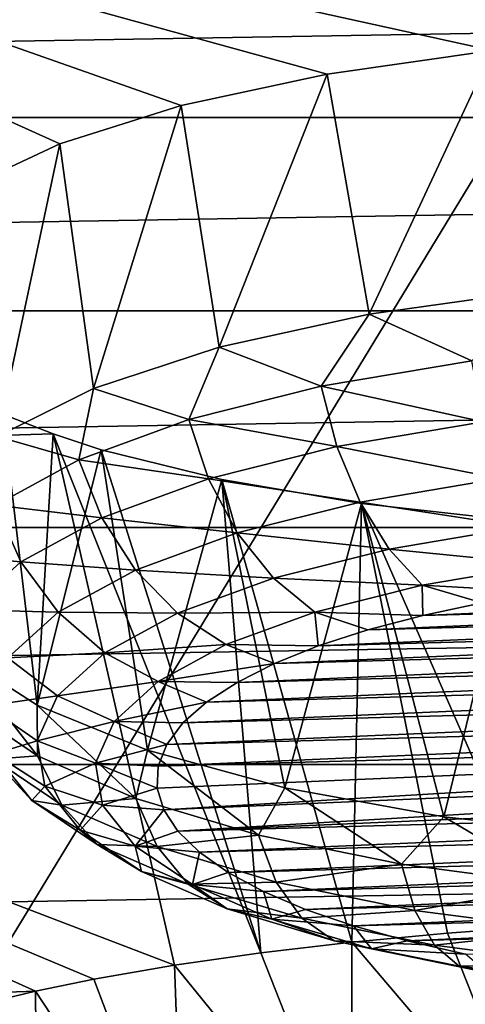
# Model space of a CAD drawing. Header units: millimetres. Extents: x -24 to 24, y 0 to 188.
# Tile 220 of 256: x -0.988 to -0.46, y 138.628 to 139.794. Entities that reach past the tile are written whole.
import ezdxf

# ---------------------------------------------------------------- set-up
doc = ezdxf.new("R2010")
doc.units = ezdxf.units.MM
doc.header["$LTSCALE"] = 58.620611
for name, color, linetype in [('165', 7, 'CONTINUOUS'), ('2', 7, 'CONTINUOUS'), ('227', 7, 'CONTINUOUS'), ('253', 7, 'CONTINUOUS'), ('274', 7, 'CONTINUOUS'), ('275', 7, 'CONTINUOUS'), ('276', 7, 'CONTINUOUS'), ('277', 7, 'CONTINUOUS'), ('278', 7, 'CONTINUOUS'), ('349', 7, 'CONTINUOUS'), ('355', 7, 'CONTINUOUS')]:
    doc.layers.add(name, color=color, linetype=linetype)

msp = doc.modelspace()

# ---------------------------------------------------------------- linework, layer by layer
at = {"layer": '165', "color": 7, "linetype": 'CONTINUOUS'}
for points in [[(0.3806, 137.3399, 108.096), (-6.3017, 137.34, 108.0963), (-4.4004, 140.4837, 117.4356), (0.3806, 137.3399, 108.096)], [(4.401, 140.4837, 117.4356), (0.3806, 137.3399, 108.096), (-4.4004, 140.4837, 117.4356), (4.401, 140.4837, 117.4356)]]:
    msp.add_3dface(points, dxfattribs=at)
at = {"layer": '2', "color": 7, "linetype": 'CONTINUOUS'}
for points in [[(0, 148, -24.25), (-1.9521, 30.2443, -24.1713), (-2.2375, 148, -24.1466), (0, 148, -24.25)], [(0, 148, 24.25), (-2.2375, 148, 24.1466), (0, 123.9909, 24.25), (0, 148, 24.25)], [(0, 123.9909, 24.25), (-2.2375, 148, 24.1466), (-1.9756, 123.9909, 24.1694), (0, 123.9909, 24.25)], [(-1.875, 30.2898, -24.1774), (-1.9521, 30.2443, -24.1713), (0, 148, -24.25), (-1.875, 30.2898, -24.1774)], [(-1.4334, 30.4999, -24.2076), (-1.875, 30.2898, -24.1774), (0, 148, -24.25), (-1.4334, 30.4999, -24.2076)], [(-1.1935, 30.583, -24.2206), (-1.4334, 30.4999, -24.2076), (0, 148, -24.25), (-1.1935, 30.583, -24.2206)], [(-0.9392, 30.6509, -24.2318), (-1.1935, 30.583, -24.2206), (0, 148, -24.25), (-0.9392, 30.6509, -24.2318)], [(-0.4759, 30.7296, -24.2453), (-0.9392, 30.6509, -24.2318), (0, 148, -24.25), (-0.4759, 30.7296, -24.2453)], [(0, 30.7562, -24.25), (-0.4759, 30.7296, -24.2453), (0, 148, -24.25), (0, 30.7562, -24.25)]]:
    msp.add_3dface(points, dxfattribs=at)
at = {"layer": '227', "color": 7, "linetype": 'CONTINUOUS'}
for points in [[(6.3596, 139.6787, 241.2342), (5.4267, 139.8777, 241.8655), (-6.3596, 139.6787, 241.2342), (6.3596, 139.6787, 241.2342)], [(-6.3596, 139.6787, 241.2342), (5.4267, 139.8777, 241.8655), (-5.4267, 139.8777, 241.8655), (-6.3596, 139.6787, 241.2342)], [(7.2125, 139.4495, 240.5073), (6.3596, 139.6787, 241.2342), (-7.2125, 139.4495, 240.5073), (7.2125, 139.4495, 240.5073)], [(-7.2125, 139.4495, 240.5073), (6.3596, 139.6787, 241.2342), (-6.3596, 139.6787, 241.2342), (-7.2125, 139.4495, 240.5073)], [(7.9747, 139.193, 239.6939), (7.2125, 139.4495, 240.5073), (-7.9747, 139.193, 239.6939), (7.9747, 139.193, 239.6939)], [(-7.9747, 139.193, 239.6939), (7.2125, 139.4495, 240.5073), (-7.2125, 139.4495, 240.5073), (-7.9747, 139.193, 239.6939)], [(8.6366, 138.9125, 238.8042), (7.9747, 139.193, 239.6939), (-8.6366, 138.9125, 238.8042), (8.6366, 138.9125, 238.8042)], [(-8.6366, 138.9125, 238.8042), (7.9747, 139.193, 239.6939), (-7.9747, 139.193, 239.6939), (-8.6366, 138.9125, 238.8042)], [(9.1899, 138.6114, 237.8494), (8.6366, 138.9125, 238.8042), (-9.1899, 138.6114, 237.8494), (9.1899, 138.6114, 237.8494)], [(-9.1899, 138.6114, 237.8494), (8.6366, 138.9125, 238.8042), (-8.6366, 138.9125, 238.8042), (-9.1899, 138.6114, 237.8494)]]:
    msp.add_3dface(points, dxfattribs=at)
at = {"layer": '253', "color": 7, "linetype": 'CONTINUOUS'}
for points in [[(0.0002, 139.9428, 252.5275), (-1.9017, 140.082, 252.9889), (0, 139.7809, 251.9756), (0.0002, 139.9428, 252.5275)], [(0, 139.7809, 251.9756), (-1.9017, 140.082, 252.9889), (-0.2176, 139.7752, 251.9558), (0, 139.7809, 251.9756)], [(-0.2176, 139.7752, 251.9558), (-1.9017, 140.082, 252.9889), (-0.4285, 139.758, 251.8964), (-0.2176, 139.7752, 251.9558)], [(-0.4285, 139.758, 251.8964), (-1.9017, 140.082, 252.9889), (-0.6238, 139.7301, 251.7996), (-0.4285, 139.758, 251.8964)], [(-0.6238, 139.7301, 251.7996), (-1.9017, 140.082, 252.9889), (-0.7966, 139.6928, 251.6687), (-0.6238, 139.7301, 251.7996)], [(-0.7966, 139.6928, 251.6687), (-1.9017, 140.082, 252.9889), (-0.9404, 139.6475, 251.5086), (-0.7966, 139.6928, 251.6687)], [(-0.9404, 139.6475, 251.5086), (-1.9017, 140.082, 252.9889), (-1.0501, 139.5961, 251.3248), (-0.9404, 139.6475, 251.5086)], [(-2.3422, 139.2624, 250.0961), (-0.9483, 139.3038, 250.2268), (-1.0076, 139.3274, 250.3193), (-2.3422, 139.2624, 250.0961)], [(-0.9483, 139.3038, 250.2268), (-2.3422, 139.2624, 250.0961), (-0.8047, 138.6745, 247.5084), (-0.9483, 139.3038, 250.2268)], [(-0.8912, 139.2852, 250.1534), (-0.9483, 139.3038, 250.2268), (-0.7025, 138.6893, 247.5766), (-0.8912, 139.2852, 250.1534)], [(-0.7025, 138.6893, 247.5766), (-0.9483, 139.3038, 250.2268), (-0.8047, 138.6745, 247.5084), (-0.7025, 138.6893, 247.5766)], [(-0.7484, 139.2498, 250.0119), (-0.8912, 139.2852, 250.1534), (-0.7025, 138.6893, 247.5766), (-0.7484, 139.2498, 250.0119)], [(-2.1154, 138.6036, 247.2364), (-0.969, 138.644, 247.3655), (-2.3422, 139.2624, 250.0961), (-2.1154, 138.6036, 247.2364)], [(-2.3422, 139.2624, 250.0961), (-0.969, 138.644, 247.3655), (-0.9001, 138.658, 247.4312), (-2.3422, 139.2624, 250.0961)], [(-0.8047, 138.6745, 247.5084), (-2.3422, 139.2624, 250.0961), (-0.9001, 138.658, 247.4312), (-0.8047, 138.6745, 247.5084)], [(-0.5831, 139.2215, 249.8976), (-0.7484, 139.2498, 250.0119), (-0.5945, 138.7021, 247.6352), (-0.5831, 139.2215, 249.8976)], [(-0.5945, 138.7021, 247.6352), (-0.7484, 139.2498, 250.0119), (-0.7025, 138.6893, 247.5766), (-0.5945, 138.7021, 247.6352)], [(-0.4814, 138.7127, 247.6838), (-0.5831, 139.2215, 249.8976), (-0.5945, 138.7021, 247.6352), (-0.4814, 138.7127, 247.6838)], [(-0.3996, 139.2008, 249.8131), (-0.5831, 139.2215, 249.8976), (-0.3644, 138.7211, 247.722), (-0.3996, 139.2008, 249.8131)], [(-0.3644, 138.7211, 247.722), (-0.5831, 139.2215, 249.8976), (-0.4814, 138.7127, 247.6838), (-0.3644, 138.7211, 247.722)], [(-0.969, 138.644, 247.3655), (-2.1154, 138.6036, 247.2364), (-1.0675, 138.6201, 247.2524), (-0.969, 138.644, 247.3655)]]:
    msp.add_3dface(points, dxfattribs=at)
at = {"layer": '274', "color": 7, "linetype": 'CONTINUOUS'}
for points in [[(-0.4401, 139.1039, 251.7157), (-0.5107, 139.0889, 251.6682), (0.3063, 139.1243, 251.7803), (-0.4401, 139.1039, 251.7157)], [(0.3063, 139.1243, 251.7803), (-0.5107, 139.0889, 251.6682), (0.3847, 139.1134, 251.7457), (0.3063, 139.1243, 251.7803)], [(-0.5107, 139.0889, 251.6682), (-0.5757, 139.0718, 251.614), (0.3847, 139.1134, 251.7457), (-0.5107, 139.0889, 251.6682)], [(0.3847, 139.1134, 251.7457), (-0.5757, 139.0718, 251.614), (0.4589, 139.1, 251.7034), (0.3847, 139.1134, 251.7457)], [(-0.5757, 139.0718, 251.614), (-0.6344, 139.0528, 251.5535), (0.4589, 139.1, 251.7034), (-0.5757, 139.0718, 251.614)], [(0.4589, 139.1, 251.7034), (-0.6344, 139.0528, 251.5535), (0.528, 139.0845, 251.654), (0.4589, 139.1, 251.7034)], [(-0.6344, 139.0528, 251.5535), (-0.6862, 139.032, 251.4875), (0.528, 139.0845, 251.654), (-0.6344, 139.0528, 251.5535)], [(0.528, 139.0845, 251.654), (-0.6862, 139.032, 251.4875), (0.5914, 139.0668, 251.598), (0.528, 139.0845, 251.654)], [(-0.6862, 139.032, 251.4875), (-0.7304, 139.0096, 251.4168), (0.5914, 139.0668, 251.598), (-0.6862, 139.032, 251.4875)], [(0.5914, 139.0668, 251.598), (-0.7304, 139.0096, 251.4168), (0.6482, 139.0472, 251.536), (0.5914, 139.0668, 251.598)], [(-0.7304, 139.0096, 251.4168), (-0.7667, 138.9861, 251.342), (0.6482, 139.0472, 251.536), (-0.7304, 139.0096, 251.4168)], [(0.6482, 139.0472, 251.536), (-0.7667, 138.9861, 251.342), (0.698, 139.026, 251.4686), (0.6482, 139.0472, 251.536)], [(-0.7667, 138.9861, 251.342), (-0.7945, 138.9615, 251.2639), (0.698, 139.026, 251.4686), (-0.7667, 138.9861, 251.342)], [(0.698, 139.026, 251.4686), (-0.7945, 138.9615, 251.2639), (0.7401, 139.0033, 251.3967), (0.698, 139.026, 251.4686)], [(-0.7945, 138.9615, 251.2639), (-0.8136, 138.9361, 251.1836), (0.7401, 139.0033, 251.3967), (-0.7945, 138.9615, 251.2639)], [(0.7401, 139.0033, 251.3967), (-0.8136, 138.9361, 251.1836), (0.7741, 138.9794, 251.3209), (0.7401, 139.0033, 251.3967)], [(-0.8136, 138.9361, 251.1836), (-0.8238, 138.9103, 251.1018), (0.7741, 138.9794, 251.3209), (-0.8136, 138.9361, 251.1836)], [(0.7741, 138.9794, 251.3209), (-0.8238, 138.9103, 251.1018), (0.7995, 138.9546, 251.2422), (0.7741, 138.9794, 251.3209)], [(-0.825, 138.8844, 251.0194), (-0.8172, 138.8586, 250.9378), (0.7995, 138.9546, 251.2422), (-0.825, 138.8844, 251.0194)], [(-0.8238, 138.9103, 251.1018), (-0.825, 138.8844, 251.0194), (0.7995, 138.9546, 251.2422), (-0.8238, 138.9103, 251.1018)], [(0.7995, 138.9546, 251.2422), (-0.8172, 138.8586, 250.9378), (0.8162, 138.9293, 251.1618), (0.7995, 138.9546, 251.2422)], [(0.8162, 138.9293, 251.1618), (-0.8172, 138.8586, 250.9378), (-0.8006, 138.8333, 250.8574), (0.8162, 138.9293, 251.1618)], [(0.8239, 138.9035, 251.0802), (0.8162, 138.9293, 251.1618), (-0.8006, 138.8333, 250.8574), (0.8239, 138.9035, 251.0802)], [(0.8228, 138.8776, 250.9979), (0.8239, 138.9035, 251.0802), (-0.8006, 138.8333, 250.8574), (0.8228, 138.8776, 250.9979)], [(-0.7751, 138.8085, 250.7787), (0.8228, 138.8776, 250.9979), (-0.8006, 138.8333, 250.8574), (-0.7751, 138.8085, 250.7787)], [(0.8125, 138.8518, 250.916), (0.8228, 138.8776, 250.9979), (-0.7751, 138.8085, 250.7787), (0.8125, 138.8518, 250.916)], [(-0.7412, 138.7846, 250.7029), (0.8125, 138.8518, 250.916), (-0.7751, 138.8085, 250.7787), (-0.7412, 138.7846, 250.7029)], [(0.7934, 138.8264, 250.8357), (0.8125, 138.8518, 250.916), (-0.7412, 138.7846, 250.7029), (0.7934, 138.8264, 250.8357)], [(-0.6991, 138.7619, 250.631), (0.7934, 138.8264, 250.8357), (-0.7412, 138.7846, 250.7029), (-0.6991, 138.7619, 250.631)], [(0.7656, 138.8018, 250.7577), (0.7934, 138.8264, 250.8357), (-0.6991, 138.7619, 250.631), (0.7656, 138.8018, 250.7577)], [(-0.6493, 138.7407, 250.5636), (0.7656, 138.8018, 250.7577), (-0.6991, 138.7619, 250.631), (-0.6493, 138.7407, 250.5636)], [(0.7294, 138.7782, 250.6828), (0.7656, 138.8018, 250.7577), (-0.6493, 138.7407, 250.5636), (0.7294, 138.7782, 250.6828)], [(-0.5925, 138.7211, 250.5016), (0.7294, 138.7782, 250.6828), (-0.6493, 138.7407, 250.5636), (-0.5925, 138.7211, 250.5016)], [(0.6851, 138.7559, 250.6121), (0.7294, 138.7782, 250.6828), (-0.5925, 138.7211, 250.5016), (0.6851, 138.7559, 250.6121)], [(-0.5291, 138.7034, 250.4456), (0.6851, 138.7559, 250.6121), (-0.5925, 138.7211, 250.5016), (-0.5291, 138.7034, 250.4456)], [(0.6334, 138.7351, 250.5461), (0.6851, 138.7559, 250.6121), (-0.5291, 138.7034, 250.4456), (0.6334, 138.7351, 250.5461)], [(-0.46, 138.6878, 250.3962), (0.6334, 138.7351, 250.5461), (-0.5291, 138.7034, 250.4456), (-0.46, 138.6878, 250.3962)]]:
    msp.add_3dface(points, dxfattribs=at)
at = {"layer": '275', "color": 7, "linetype": 'CONTINUOUS'}
for points in [[(-1.0605, 139.0427, 250.6108), (-0.9672, 138.9827, 250.4205), (-0.9667, 138.9227, 250.4709), (-1.0605, 139.0427, 250.6108)], [(-1.0501, 138.9789, 250.649), (-1.0605, 139.0427, 250.6108), (-0.9667, 138.9227, 250.4709), (-1.0501, 138.9789, 250.649)], [(-1.0501, 138.9789, 250.649), (-0.9667, 138.9227, 250.4709), (-1.019, 138.9187, 250.6791), (-1.0501, 138.9789, 250.649)], [(-0.9672, 138.9827, 250.4205), (-0.8367, 138.9293, 250.2511), (-0.8503, 138.8721, 250.3104), (-0.9672, 138.9827, 250.4205)], [(-0.9667, 138.9227, 250.4709), (-0.9672, 138.9827, 250.4205), (-0.8503, 138.8721, 250.3104), (-0.9667, 138.9227, 250.4709)], [(-0.8503, 138.8721, 250.3104), (-0.8367, 138.9293, 250.2511), (-0.7051, 138.8288, 250.1731), (-0.8503, 138.8721, 250.3104)], [(-0.8367, 138.9293, 250.2511), (-0.6741, 138.8846, 250.1093), (-0.7051, 138.8288, 250.1731), (-0.8367, 138.9293, 250.2511)], [(-1.0178, 138.925, 250.8866), (-1.019, 138.9187, 250.6791), (-0.9736, 138.8696, 250.7108), (-1.0178, 138.925, 250.8866)], [(-1.019, 138.9187, 250.6791), (-0.9667, 138.9227, 250.4709), (-0.9381, 138.8642, 250.5062), (-1.019, 138.9187, 250.6791)], [(-1.019, 138.9187, 250.6791), (-0.9381, 138.8642, 250.5062), (-0.9736, 138.8696, 250.7108), (-1.019, 138.9187, 250.6791)], [(-1.0178, 138.925, 250.8866), (-0.9736, 138.8696, 250.7108), (-0.958, 138.8867, 250.9077), (-1.0178, 138.925, 250.8866)], [(-0.9667, 138.9227, 250.4709), (-0.8503, 138.8721, 250.3104), (-0.9381, 138.8642, 250.5062), (-0.9667, 138.9227, 250.4709)], [(-0.958, 138.8867, 250.9077), (-0.9736, 138.8696, 250.7108), (-0.9164, 138.8345, 250.7422), (-0.958, 138.8867, 250.9077)], [(-0.8896, 138.8641, 250.9252), (-0.958, 138.8867, 250.9077), (-0.9164, 138.8345, 250.7422), (-0.8896, 138.8641, 250.9252)], [(-0.7051, 138.8288, 250.1731), (-0.6741, 138.8846, 250.1093), (-0.5359, 138.7942, 250.0635), (-0.7051, 138.8288, 250.1731)], [(-0.6741, 138.8846, 250.1093), (-0.4856, 138.8502, 250.0005), (-0.5359, 138.7942, 250.0635), (-0.6741, 138.8846, 250.1093)], [(-0.9736, 138.8696, 250.7108), (-0.9381, 138.8642, 250.5062), (-0.8962, 138.8175, 250.5456), (-0.9736, 138.8696, 250.7108)], [(-0.9736, 138.8696, 250.7108), (-0.8962, 138.8175, 250.5456), (-0.9164, 138.8345, 250.7422), (-0.9736, 138.8696, 250.7108)], [(-0.9381, 138.8642, 250.5062), (-0.8503, 138.8721, 250.3104), (-0.8252, 138.8151, 250.3505), (-0.9381, 138.8642, 250.5062)], [(-0.8503, 138.8721, 250.3104), (-0.7051, 138.8288, 250.1731), (-0.8252, 138.8151, 250.3505), (-0.8503, 138.8721, 250.3104)], [(-0.9381, 138.8642, 250.5062), (-0.8252, 138.8151, 250.3505), (-0.8962, 138.8175, 250.5456), (-0.9381, 138.8642, 250.5062)], [(-0.851, 138.8157, 250.7714), (-0.8896, 138.8641, 250.9252), (-0.9164, 138.8345, 250.7422), (-0.851, 138.8157, 250.7714)], [(-0.851, 138.8157, 250.7714), (-0.8172, 138.8586, 250.9378), (-0.8896, 138.8641, 250.9252), (-0.851, 138.8157, 250.7714)], [(-0.8006, 138.8333, 250.8574), (-0.8172, 138.8586, 250.9378), (-0.851, 138.8157, 250.7714), (-0.8006, 138.8333, 250.8574)], [(-0.5359, 138.7942, 250.0635), (-0.4856, 138.8502, 250.0005), (-0.3484, 138.7696, 249.9854), (-0.5359, 138.7942, 250.0635)], [(-0.4856, 138.8502, 250.0005), (-0.2785, 138.8276, 249.9288), (-0.3484, 138.7696, 249.9854), (-0.4856, 138.8502, 250.0005)], [(-0.851, 138.8157, 250.7714), (-0.9164, 138.8345, 250.7422), (-0.8436, 138.7855, 250.5867), (-0.851, 138.8157, 250.7714)], [(-0.9164, 138.8345, 250.7422), (-0.8962, 138.8175, 250.5456), (-0.8436, 138.7855, 250.5867), (-0.9164, 138.8345, 250.7422)], [(-0.7751, 138.8085, 250.7787), (-0.8006, 138.8333, 250.8574), (-0.851, 138.8157, 250.7714), (-0.7751, 138.8085, 250.7787)], [(-0.8252, 138.8151, 250.3505), (-0.7051, 138.8288, 250.1731), (-0.6843, 138.7731, 250.2172), (-0.8252, 138.8151, 250.3505)], [(-0.7051, 138.8288, 250.1731), (-0.5359, 138.7942, 250.0635), (-0.6843, 138.7731, 250.2172), (-0.7051, 138.8288, 250.1731)], [(-0.8962, 138.8175, 250.5456), (-0.8252, 138.8151, 250.3505), (-0.7884, 138.7706, 250.3968), (-0.8962, 138.8175, 250.5456)], [(-0.8962, 138.8175, 250.5456), (-0.7884, 138.7706, 250.3968), (-0.8436, 138.7855, 250.5867), (-0.8962, 138.8175, 250.5456)], [(-0.7834, 138.7701, 250.6271), (-0.7751, 138.8085, 250.7787), (-0.851, 138.8157, 250.7714), (-0.7834, 138.7701, 250.6271)], [(-0.7834, 138.7701, 250.6271), (-0.851, 138.8157, 250.7714), (-0.8436, 138.7855, 250.5867), (-0.7834, 138.7701, 250.6271)], [(-0.8252, 138.8151, 250.3505), (-0.6843, 138.7731, 250.2172), (-0.7884, 138.7706, 250.3968), (-0.8252, 138.8151, 250.3505)], [(-0.7412, 138.7846, 250.7029), (-0.7751, 138.8085, 250.7787), (-0.7834, 138.7701, 250.6271), (-0.7412, 138.7846, 250.7029)], [(-0.6843, 138.7731, 250.2172), (-0.5359, 138.7942, 250.0635), (-0.52, 138.7395, 250.1108), (-0.6843, 138.7731, 250.2172)], [(-0.5359, 138.7942, 250.0635), (-0.3484, 138.7696, 249.9854), (-0.52, 138.7395, 250.1108), (-0.5359, 138.7942, 250.0635)], [(-0.7834, 138.7701, 250.6271), (-0.8436, 138.7855, 250.5867), (-0.7421, 138.7414, 250.4467), (-0.7834, 138.7701, 250.6271)], [(-0.8436, 138.7855, 250.5867), (-0.7884, 138.7706, 250.3968), (-0.7421, 138.7414, 250.4467), (-0.8436, 138.7855, 250.5867)], [(-0.6991, 138.7619, 250.631), (-0.7412, 138.7846, 250.7029), (-0.7834, 138.7701, 250.6271), (-0.6991, 138.7619, 250.631)], [(-0.7884, 138.7706, 250.3968), (-0.6843, 138.7731, 250.2172), (-0.6537, 138.7304, 250.2695), (-0.7884, 138.7706, 250.3968)], [(-0.7884, 138.7706, 250.3968), (-0.6537, 138.7304, 250.2695), (-0.7421, 138.7414, 250.4467), (-0.7884, 138.7706, 250.3968)], [(-0.6892, 138.7291, 250.497), (-0.6991, 138.7619, 250.631), (-0.7834, 138.7701, 250.6271), (-0.6892, 138.7291, 250.497)], [(-0.6892, 138.7291, 250.497), (-0.7834, 138.7701, 250.6271), (-0.7421, 138.7414, 250.4467), (-0.6892, 138.7291, 250.497)], [(-0.6843, 138.7731, 250.2172), (-0.52, 138.7395, 250.1108), (-0.6537, 138.7304, 250.2695), (-0.6843, 138.7731, 250.2172)], [(-0.52, 138.7395, 250.1108), (-0.3484, 138.7696, 249.9854), (-0.3381, 138.7156, 250.0351), (-0.52, 138.7395, 250.1108)], [(-0.6493, 138.7407, 250.5636), (-0.6991, 138.7619, 250.631), (-0.6892, 138.7291, 250.497), (-0.6493, 138.7407, 250.5636)], [(-0.6892, 138.7291, 250.497), (-0.7421, 138.7414, 250.4467), (-0.6154, 138.7036, 250.3268), (-0.6892, 138.7291, 250.497)], [(-0.7421, 138.7414, 250.4467), (-0.6537, 138.7304, 250.2695), (-0.6154, 138.7036, 250.3268), (-0.7421, 138.7414, 250.4467)], [(-0.5925, 138.7211, 250.5016), (-0.6493, 138.7407, 250.5636), (-0.6892, 138.7291, 250.497), (-0.5925, 138.7211, 250.5016)], [(-0.5715, 138.6941, 250.3857), (-0.5925, 138.7211, 250.5016), (-0.6892, 138.7291, 250.497), (-0.5715, 138.6941, 250.3857)], [(-0.5715, 138.6941, 250.3857), (-0.6892, 138.7291, 250.497), (-0.6154, 138.7036, 250.3268), (-0.5715, 138.6941, 250.3857)], [(-0.6537, 138.7304, 250.2695), (-0.52, 138.7395, 250.1108), (-0.4968, 138.6984, 250.1679), (-0.6537, 138.7304, 250.2695)], [(-0.6537, 138.7304, 250.2695), (-0.4968, 138.6984, 250.1679), (-0.6154, 138.7036, 250.3268), (-0.6537, 138.7304, 250.2695)], [(-0.52, 138.7395, 250.1108), (-0.3381, 138.7156, 250.0351), (-0.4968, 138.6984, 250.1679), (-0.52, 138.7395, 250.1108)], [(-0.5291, 138.7034, 250.4456), (-0.5925, 138.7211, 250.5016), (-0.5715, 138.6941, 250.3857), (-0.5291, 138.7034, 250.4456)], [(-0.4968, 138.6984, 250.1679), (-0.3381, 138.7156, 250.0351), (-0.323, 138.6756, 250.0955), (-0.4968, 138.6984, 250.1679)], [(-0.5715, 138.6941, 250.3857), (-0.6154, 138.7036, 250.3268), (-0.4677, 138.6734, 250.2312), (-0.5715, 138.6941, 250.3857)], [(-0.6154, 138.7036, 250.3268), (-0.4968, 138.6984, 250.1679), (-0.4677, 138.6734, 250.2312), (-0.6154, 138.7036, 250.3268)], [(-0.46, 138.6878, 250.3962), (-0.5291, 138.7034, 250.4456), (-0.5715, 138.6941, 250.3857), (-0.46, 138.6878, 250.3962)], [(-0.4343, 138.6661, 250.2969), (-0.46, 138.6878, 250.3962), (-0.5715, 138.6941, 250.3857), (-0.4343, 138.6661, 250.2969)], [(-0.4343, 138.6661, 250.2969), (-0.5715, 138.6941, 250.3857), (-0.4677, 138.6734, 250.2312), (-0.4343, 138.6661, 250.2969)], [(-0.4968, 138.6984, 250.1679), (-0.323, 138.6756, 250.0955), (-0.4677, 138.6734, 250.2312), (-0.4968, 138.6984, 250.1679)], [(-0.4677, 138.6734, 250.2312), (-0.323, 138.6756, 250.0955), (-0.3041, 138.6519, 250.1631), (-0.4677, 138.6734, 250.2312)], [(-0.4343, 138.6661, 250.2969), (-0.4677, 138.6734, 250.2312), (-0.3041, 138.6519, 250.1631), (-0.4343, 138.6661, 250.2969)]]:
    msp.add_3dface(points, dxfattribs=at)
at = {"layer": '276', "color": 7, "linetype": 'CONTINUOUS'}
for points in [[(-0.3745, 139.4738, 251.9783), (-0.5741, 139.4458, 251.8893), (-0.4525, 139.3905, 251.9545), (-0.3745, 139.4738, 251.9783)], [(-0.5741, 139.4458, 251.8893), (-0.7516, 139.4066, 251.7649), (-0.6308, 139.3603, 251.8589), (-0.5741, 139.4458, 251.8893)], [(-0.4525, 139.3905, 251.9545), (-0.5741, 139.4458, 251.8893), (-0.6308, 139.3603, 251.8589), (-0.4525, 139.3905, 251.9545)], [(-0.7516, 139.4066, 251.7649), (-0.9003, 139.3577, 251.6098), (-0.7876, 139.3208, 251.7336), (-0.7516, 139.4066, 251.7649)], [(-0.6308, 139.3603, 251.8589), (-0.7516, 139.4066, 251.7649), (-0.7876, 139.3208, 251.7336), (-0.6308, 139.3603, 251.8589)], [(-0.4525, 139.3905, 251.9545), (-0.6308, 139.3603, 251.8589), (-0.4392, 139.3181, 251.9459), (-0.4525, 139.3905, 251.9545)], [(-0.6308, 139.3603, 251.8589), (-0.7876, 139.3208, 251.7336), (-0.6122, 139.2889, 251.8531), (-0.6308, 139.3603, 251.8589)], [(-0.4392, 139.3181, 251.9459), (-0.6308, 139.3603, 251.8589), (-0.6122, 139.2889, 251.8531), (-0.4392, 139.3181, 251.9459)], [(-0.9003, 139.3577, 251.6098), (-1.0144, 139.301, 251.4301), (-0.9177, 139.2733, 251.583), (-0.9003, 139.3577, 251.6098)], [(-0.7876, 139.3208, 251.7336), (-0.9003, 139.3577, 251.6098), (-0.9177, 139.2733, 251.583), (-0.7876, 139.3208, 251.7336)], [(-0.7876, 139.3208, 251.7336), (-0.9177, 139.2733, 251.583), (-0.7644, 139.2505, 251.7316), (-0.7876, 139.3208, 251.7336)], [(-0.6122, 139.2889, 251.8531), (-0.7876, 139.3208, 251.7336), (-0.7644, 139.2505, 251.7316), (-0.6122, 139.2889, 251.8531)], [(-0.4392, 139.3181, 251.9459), (-0.6122, 139.2889, 251.8531), (-0.4196, 139.2512, 251.9211), (-0.4392, 139.3181, 251.9459)], [(-0.9177, 139.2733, 251.583), (-1.0144, 139.301, 251.4301), (-1.0164, 139.2195, 251.4122), (-0.9177, 139.2733, 251.583)], [(-0.6122, 139.2889, 251.8531), (-0.7644, 139.2505, 251.7316), (-0.5849, 139.2232, 251.8324), (-0.6122, 139.2889, 251.8531)], [(-0.4196, 139.2512, 251.9211), (-0.6122, 139.2889, 251.8531), (-0.5849, 139.2232, 251.8324), (-0.4196, 139.2512, 251.9211)], [(-0.9177, 139.2733, 251.583), (-1.0164, 139.2195, 251.4122), (-0.8905, 139.2045, 251.5854), (-0.9177, 139.2733, 251.583)], [(-0.7644, 139.2505, 251.7316), (-0.9177, 139.2733, 251.583), (-0.8905, 139.2045, 251.5854), (-0.7644, 139.2505, 251.7316)], [(-0.7644, 139.2505, 251.7316), (-0.8905, 139.2045, 251.5854), (-0.7303, 139.1866, 251.7163), (-0.7644, 139.2505, 251.7316)], [(-0.5849, 139.2232, 251.8324), (-0.7644, 139.2505, 251.7316), (-0.7303, 139.1866, 251.7163), (-0.5849, 139.2232, 251.8324)], [(-0.4196, 139.2512, 251.9211), (-0.5849, 139.2232, 251.8324), (-0.395, 139.1937, 251.8814), (-0.4196, 139.2512, 251.9211)], [(-1.0164, 139.2195, 251.4122), (-1.0806, 139.1611, 251.2269), (-0.9864, 139.1522, 251.4196), (-1.0164, 139.2195, 251.4122)], [(-0.8905, 139.2045, 251.5854), (-1.0164, 139.2195, 251.4122), (-0.9864, 139.1522, 251.4196), (-0.8905, 139.2045, 251.5854)], [(-0.5849, 139.2232, 251.8324), (-0.7303, 139.1866, 251.7163), (-0.5505, 139.1674, 251.7979), (-0.5849, 139.2232, 251.8324)], [(-0.395, 139.1937, 251.8814), (-0.5849, 139.2232, 251.8324), (-0.5505, 139.1674, 251.7979), (-0.395, 139.1937, 251.8814)], [(-0.8905, 139.2045, 251.5854), (-0.9864, 139.1522, 251.4196), (-0.8508, 139.1426, 251.5766), (-0.8905, 139.2045, 251.5854)], [(-0.7303, 139.1866, 251.7163), (-0.8905, 139.2045, 251.5854), (-0.8508, 139.1426, 251.5766), (-0.7303, 139.1866, 251.7163)], [(-0.7303, 139.1866, 251.7163), (-0.8508, 139.1426, 251.5766), (-0.6874, 139.1329, 251.6886), (-0.7303, 139.1866, 251.7163)], [(-0.5505, 139.1674, 251.7979), (-0.7303, 139.1866, 251.7163), (-0.6874, 139.1329, 251.6886), (-0.5505, 139.1674, 251.7979)], [(-0.3668, 139.1492, 251.8293), (-0.395, 139.1937, 251.8814), (-0.5505, 139.1674, 251.7979), (-0.3668, 139.1492, 251.8293)], [(-0.9864, 139.1522, 251.4196), (-1.0806, 139.1611, 251.2269), (-1.0487, 139.0955, 251.2399), (-0.9864, 139.1522, 251.4196)], [(-0.5113, 139.1248, 251.7518), (-0.5505, 139.1674, 251.7979), (-0.6874, 139.1329, 251.6886), (-0.5113, 139.1248, 251.7518)], [(-0.5113, 139.1248, 251.7518), (-0.3668, 139.1492, 251.8293), (-0.5505, 139.1674, 251.7979), (-0.5113, 139.1248, 251.7518)], [(-0.9864, 139.1522, 251.4196), (-1.0487, 139.0955, 251.2399), (-0.9424, 139.0926, 251.4182), (-0.9864, 139.1522, 251.4196)], [(-0.8508, 139.1426, 251.5766), (-0.9864, 139.1522, 251.4196), (-0.9424, 139.0926, 251.4182), (-0.8508, 139.1426, 251.5766)], [(-0.5113, 139.1248, 251.7518), (-0.3647, 139.1166, 251.7559), (-0.3668, 139.1492, 251.8293), (-0.5113, 139.1248, 251.7518)], [(-0.8508, 139.1426, 251.5766), (-0.9424, 139.0926, 251.4182), (-0.8008, 139.0915, 251.5572), (-0.8508, 139.1426, 251.5766)], [(-0.6874, 139.1329, 251.6886), (-0.8508, 139.1426, 251.5766), (-0.8008, 139.0915, 251.5572), (-0.6874, 139.1329, 251.6886)], [(-0.6384, 139.0928, 251.6503), (-0.6874, 139.1329, 251.6886), (-0.8008, 139.0915, 251.5572), (-0.6384, 139.0928, 251.6503)], [(-0.6384, 139.0928, 251.6503), (-0.5113, 139.1248, 251.7518), (-0.6874, 139.1329, 251.6886), (-0.6384, 139.0928, 251.6503)], [(-0.6384, 139.0928, 251.6503), (-0.5107, 139.0889, 251.6682), (-0.5113, 139.1248, 251.7518), (-0.6384, 139.0928, 251.6503)], [(-0.5107, 139.0889, 251.6682), (-0.4401, 139.1039, 251.7157), (-0.5113, 139.1248, 251.7518), (-0.5107, 139.0889, 251.6682)], [(-0.4401, 139.1039, 251.7157), (-0.3647, 139.1166, 251.7559), (-0.5113, 139.1248, 251.7518), (-0.4401, 139.1039, 251.7157)], [(-0.9424, 139.0926, 251.4182), (-1.0487, 139.0955, 251.2399), (-1.0019, 139.0385, 251.2465), (-0.9424, 139.0926, 251.4182)], [(-0.9424, 139.0926, 251.4182), (-1.0019, 139.0385, 251.2465), (-0.887, 139.0445, 251.4081), (-0.9424, 139.0926, 251.4182)], [(-0.8008, 139.0915, 251.5572), (-0.9424, 139.0926, 251.4182), (-0.887, 139.0445, 251.4081), (-0.8008, 139.0915, 251.5572)], [(-0.7437, 139.0543, 251.5282), (-0.8008, 139.0915, 251.5572), (-0.887, 139.0445, 251.4081), (-0.7437, 139.0543, 251.5282)], [(-0.7437, 139.0543, 251.5282), (-0.6384, 139.0928, 251.6503), (-0.8008, 139.0915, 251.5572), (-0.7437, 139.0543, 251.5282)], [(-0.7437, 139.0543, 251.5282), (-0.6344, 139.0528, 251.5535), (-0.6384, 139.0928, 251.6503), (-0.7437, 139.0543, 251.5282)], [(-0.6344, 139.0528, 251.5535), (-0.5757, 139.0718, 251.614), (-0.6384, 139.0928, 251.6503), (-0.6344, 139.0528, 251.5535)], [(-0.5757, 139.0718, 251.614), (-0.5107, 139.0889, 251.6682), (-0.6384, 139.0928, 251.6503), (-0.5757, 139.0718, 251.614)], [(-0.887, 139.0445, 251.4081), (-1.0019, 139.0385, 251.2465), (-0.9431, 138.9935, 251.2465), (-0.887, 139.0445, 251.4081)], [(-0.8238, 139.0106, 251.3898), (-0.887, 139.0445, 251.4081), (-0.9431, 138.9935, 251.2465), (-0.8238, 139.0106, 251.3898)], [(-0.8238, 139.0106, 251.3898), (-0.7437, 139.0543, 251.5282), (-0.887, 139.0445, 251.4081), (-0.8238, 139.0106, 251.3898)], [(-0.8238, 139.0106, 251.3898), (-0.6862, 139.032, 251.4875), (-0.7437, 139.0543, 251.5282), (-0.8238, 139.0106, 251.3898)], [(-0.6862, 139.032, 251.4875), (-0.6344, 139.0528, 251.5535), (-0.7437, 139.0543, 251.5282), (-0.6862, 139.032, 251.4875)], [(-1.0019, 139.0385, 251.2465), (-1.0273, 138.982, 251.0673), (-0.9431, 138.9935, 251.2465), (-1.0019, 139.0385, 251.2465)], [(-0.7304, 139.0096, 251.4168), (-0.6862, 139.032, 251.4875), (-0.8238, 139.0106, 251.3898), (-0.7304, 139.0096, 251.4168)], [(-0.8758, 138.9633, 251.2397), (-0.8238, 139.0106, 251.3898), (-0.9431, 138.9935, 251.2465), (-0.8758, 138.9633, 251.2397)], [(-0.8758, 138.9633, 251.2397), (-0.7667, 138.9861, 251.342), (-0.8238, 139.0106, 251.3898), (-0.8758, 138.9633, 251.2397)], [(-0.7667, 138.9861, 251.342), (-0.7304, 139.0096, 251.4168), (-0.8238, 139.0106, 251.3898), (-0.7667, 138.9861, 251.342)], [(-0.9431, 138.9935, 251.2465), (-1.0273, 138.982, 251.0673), (-0.967, 138.9403, 251.0778), (-0.9431, 138.9935, 251.2465)], [(-0.8758, 138.9633, 251.2397), (-0.9431, 138.9935, 251.2465), (-0.967, 138.9403, 251.0778), (-0.8758, 138.9633, 251.2397)], [(-0.7945, 138.9615, 251.2639), (-0.7667, 138.9861, 251.342), (-0.8758, 138.9633, 251.2397), (-0.7945, 138.9615, 251.2639)], [(-1.0273, 138.982, 251.0673), (-1.0178, 138.925, 250.8866), (-0.967, 138.9403, 251.0778), (-1.0273, 138.982, 251.0673)], [(-0.898, 138.9139, 251.0831), (-0.8758, 138.9633, 251.2397), (-0.967, 138.9403, 251.0778), (-0.898, 138.9139, 251.0831)], [(-0.898, 138.9139, 251.0831), (-0.8136, 138.9361, 251.1836), (-0.8758, 138.9633, 251.2397), (-0.898, 138.9139, 251.0831)], [(-0.8136, 138.9361, 251.1836), (-0.7945, 138.9615, 251.2639), (-0.8758, 138.9633, 251.2397), (-0.8136, 138.9361, 251.1836)], [(-1.0178, 138.925, 250.8866), (-0.958, 138.8867, 250.9077), (-0.967, 138.9403, 251.0778), (-1.0178, 138.925, 250.8866)], [(-0.958, 138.8867, 250.9077), (-0.898, 138.9139, 251.0831), (-0.967, 138.9403, 251.0778), (-0.958, 138.8867, 250.9077)], [(-0.8238, 138.9103, 251.1018), (-0.8136, 138.9361, 251.1836), (-0.898, 138.9139, 251.0831), (-0.8238, 138.9103, 251.1018)], [(-0.958, 138.8867, 250.9077), (-0.8896, 138.8641, 250.9252), (-0.898, 138.9139, 251.0831), (-0.958, 138.8867, 250.9077)], [(-0.825, 138.8844, 251.0194), (-0.8238, 138.9103, 251.1018), (-0.898, 138.9139, 251.0831), (-0.825, 138.8844, 251.0194)], [(-0.8896, 138.8641, 250.9252), (-0.825, 138.8844, 251.0194), (-0.898, 138.9139, 251.0831), (-0.8896, 138.8641, 250.9252)], [(-0.8172, 138.8586, 250.9378), (-0.825, 138.8844, 251.0194), (-0.8896, 138.8641, 250.9252), (-0.8172, 138.8586, 250.9378)]]:
    msp.add_3dface(points, dxfattribs=at)
at = {"layer": '277', "color": 7, "linetype": 'CONTINUOUS'}
for points in [[(-0.4285, 139.758, 251.8964), (-0.6238, 139.7301, 251.7996), (-0.5741, 139.4458, 251.8893), (-0.4285, 139.758, 251.8964)], [(-0.4285, 139.758, 251.8964), (-0.5741, 139.4458, 251.8893), (-0.3745, 139.4738, 251.9783), (-0.4285, 139.758, 251.8964)], [(-0.6238, 139.7301, 251.7996), (-0.7966, 139.6928, 251.6687), (-0.7516, 139.4066, 251.7649), (-0.6238, 139.7301, 251.7996)], [(-0.6238, 139.7301, 251.7996), (-0.7516, 139.4066, 251.7649), (-0.5741, 139.4458, 251.8893), (-0.6238, 139.7301, 251.7996)], [(-0.7966, 139.6928, 251.6687), (-0.9404, 139.6475, 251.5086), (-0.9003, 139.3577, 251.6098), (-0.7966, 139.6928, 251.6687)], [(-0.7966, 139.6928, 251.6687), (-0.9003, 139.3577, 251.6098), (-0.7516, 139.4066, 251.7649), (-0.7966, 139.6928, 251.6687)], [(-0.9404, 139.6475, 251.5086), (-1.0501, 139.5961, 251.3248), (-1.0144, 139.301, 251.4301), (-0.9404, 139.6475, 251.5086)], [(-0.9404, 139.6475, 251.5086), (-1.0144, 139.301, 251.4301), (-0.9003, 139.3577, 251.6098), (-0.9404, 139.6475, 251.5086)]]:
    msp.add_3dface(points, dxfattribs=at)
at = {"layer": '278', "color": 7, "linetype": 'CONTINUOUS'}
for points in [[(-1.0076, 139.3274, 250.3193), (-0.9672, 138.9827, 250.4205), (-1.0605, 139.0427, 250.6108), (-1.0076, 139.3274, 250.3193)], [(-1.0076, 139.3274, 250.3193), (-0.9483, 139.3038, 250.2268), (-0.9672, 138.9827, 250.4205), (-1.0076, 139.3274, 250.3193)], [(-0.9483, 139.3038, 250.2268), (-0.8912, 139.2852, 250.1534), (-0.9672, 138.9827, 250.4205), (-0.9483, 139.3038, 250.2268)], [(-0.8912, 139.2852, 250.1534), (-0.8367, 138.9293, 250.2511), (-0.9672, 138.9827, 250.4205), (-0.8912, 139.2852, 250.1534)], [(-0.8912, 139.2852, 250.1534), (-0.7484, 139.2498, 250.0119), (-0.8367, 138.9293, 250.2511), (-0.8912, 139.2852, 250.1534)], [(-0.7484, 139.2498, 250.0119), (-0.6741, 138.8846, 250.1093), (-0.8367, 138.9293, 250.2511), (-0.7484, 139.2498, 250.0119)], [(-0.7484, 139.2498, 250.0119), (-0.5831, 139.2215, 249.8976), (-0.6741, 138.8846, 250.1093), (-0.7484, 139.2498, 250.0119)], [(-0.5831, 139.2215, 249.8976), (-0.4856, 138.8502, 250.0005), (-0.6741, 138.8846, 250.1093), (-0.5831, 139.2215, 249.8976)], [(-0.5831, 139.2215, 249.8976), (-0.3996, 139.2008, 249.8131), (-0.4856, 138.8502, 250.0005), (-0.5831, 139.2215, 249.8976)], [(-0.3996, 139.2008, 249.8131), (-0.2785, 138.8276, 249.9288), (-0.4856, 138.8502, 250.0005), (-0.3996, 139.2008, 249.8131)]]:
    msp.add_3dface(points, dxfattribs=at)
at = {"layer": '349', "color": 7, "linetype": 'CONTINUOUS'}
for points in [[(-1.1421, 140.3285, 243.2954), (0, 140.3478, 243.3565), (-1.142, 138.4705, 243.8812), (-1.1421, 140.3285, 243.2954)], [(0, 140.3478, 243.3565), (0, 138.4897, 243.9424), (-1.142, 138.4705, 243.8812), (0, 140.3478, 243.3565)]]:
    msp.add_3dface(points, dxfattribs=at)
at = {"layer": '355', "color": 7, "linetype": 'CONTINUOUS'}
for points in [[(-0.3644, 138.7211, 247.722), (-0.4814, 138.7127, 247.6838), (-0.3748, 138.4432, 247.7637), (-0.3644, 138.7211, 247.722)], [(-0.4814, 138.7127, 247.6838), (-0.5945, 138.7021, 247.6352), (-0.3748, 138.4432, 247.7637), (-0.4814, 138.7127, 247.6838)], [(-0.5945, 138.7021, 247.6352), (-0.7025, 138.6893, 247.5766), (-0.5945, 138.4162, 247.6781), (-0.5945, 138.7021, 247.6352)], [(-0.5945, 138.7021, 247.6352), (-0.5945, 138.4162, 247.6781), (-0.3748, 138.4432, 247.7637), (-0.5945, 138.7021, 247.6352)], [(-0.7025, 138.6893, 247.5766), (-0.8047, 138.6745, 247.5084), (-0.5945, 138.4162, 247.6781), (-0.7025, 138.6893, 247.5766)], [(-0.8047, 138.6745, 247.5084), (-0.9001, 138.658, 247.4312), (-0.794, 138.3775, 247.5554), (-0.8047, 138.6745, 247.5084)], [(-0.8047, 138.6745, 247.5084), (-0.794, 138.3775, 247.5554), (-0.5945, 138.4162, 247.6781), (-0.8047, 138.6745, 247.5084)], [(-0.9001, 138.658, 247.4312), (-0.969, 138.644, 247.3655), (-0.794, 138.3775, 247.5554), (-0.9001, 138.658, 247.4312)], [(-0.969, 138.644, 247.3655), (-1.0675, 138.6201, 247.2524), (-0.9664, 138.3284, 247.3998), (-0.969, 138.644, 247.3655)], [(-0.969, 138.644, 247.3655), (-0.9664, 138.3284, 247.3998), (-0.794, 138.3775, 247.5554), (-0.969, 138.644, 247.3655)]]:
    msp.add_3dface(points, dxfattribs=at)

doc.saveas('drawing.dxf')
